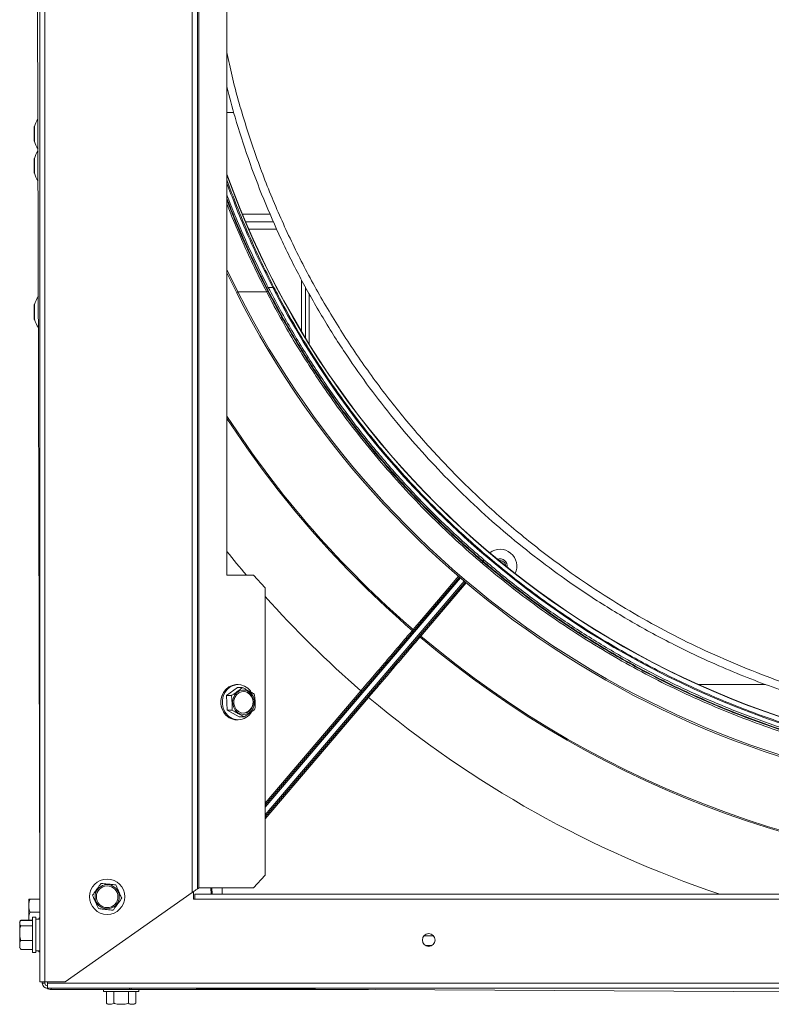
# Model space of a CAD drawing. Header units: millimetres. Extents: x -4829 to 407110, y -34854 to 354616.
# Tile 20 of 75: x 24583 to 24878, y -23520 to -23133. Entities that reach past the tile are written whole.
import ezdxf

# ---------------------------------------------------------------- set-up
doc = ezdxf.new("R2010")
doc.units = ezdxf.units.MM
doc.header["$LTSCALE"] = 15

# ---------------------------------------------------------------- blocks, each defined once
blk = doc.blocks.new('A$Cf38c0126')
at = {"linetype": 'Continuous', "lineweight": 5}
for p, q in [((18136.58, -17216.15), (18136.58, -15472.53)), ((18138.58, -15472.53), (18138.58, -17216.15)), ((18134.58, -16344.34), (18136.58, -17182.72)), ((18196.46, -16369.29), (18196.46, -17181.04)), ((18198.46, -16369.29), (18198.46, -17179.63)), ((18199.04, -17179.23), (18199.04, -16369.29)), ((18210.05, -16816.93), (18210.05, -17056.46)), ((18210.05, -16874.81), (18212.73, -16874.81)), ((18134.44, -16880.55), (18134.44, -16886.04)), ((18134.46, -16880.4), (18134.46, -16886.2)), ((18134.44, -16893.03), (18134.44, -16898.52)), ((18134.46, -16892.88), (18134.46, -16898.67)), ((18216.09, -16914.74), (18227.04, -16914.74)), ((18217.35, -16917.73), (18228.34, -16917.73)), ((18218.64, -16920.73), (18229.65, -16920.73)), ((18210.05, -16936.55), (18214.32, -16945.33)), ((18213.88, -16945.72), (18210.05, -16937.85)), ((18239.38, -16960.92), (18239.38, -16940.66)), ((18240.88, -16943.31), (18240.88, -16963.39)), ((18225.65, -16945.33), (18214.32, -16945.33)), ((18226.3, -16943.62), (18228.08, -16943.62)), ((18242.38, -16945.96), (18242.38, -16965.82)), ((18134.44, -16950.42), (18134.44, -16955.91)), ((18134.46, -16950.27), (18134.46, -16956.06)), ((18307.82, -17048.86), (18306.6, -17047.77)), ((18210.05, -17056.46), (18220.5, -17056.46)), ((18225.02, -17061.45), (18220.5, -17056.46)), ((18225.02, -17146.74), (18301.32, -17057.25)), ((18301.7, -17057.57), (18225.02, -17147.51)), ((18225.02, -17150.59), (18303.22, -17058.87)), ((18303.6, -17059.19), (18225.02, -17151.36)), ((18225.02, -17061.45), (18225.02, -17174.23)), ((18303.99, -17059.5), (18286.17, -17080.4)), ((18214.18, -17100.61), (18209.82, -17103.78)), ((18214.48, -17099.45), (18213.94, -17099.45)), ((18216.08, -17100.61), (18214.18, -17100.61)), ((18225.02, -17146), (18262.64, -17101.87)), ((18395.07, -17099.38), (18421.5, -17099.38)), ((18209.82, -17103.78), (18210.12, -17109.53)), ((18211.72, -17103.78), (18209.82, -17103.78)), ((18265.66, -17104.44), (18225.02, -17152.11)), ((18212.02, -17109.53), (18210.12, -17109.53)), ((18210.12, -17109.53), (18214.79, -17112.12)), ((18213.94, -17113.28), (18214.48, -17113.28)), ((18216.69, -17112.12), (18214.79, -17112.12)), ((18220.5, -17179.23), (18225.02, -17174.23)), ((18220.5, -17179.23), (18199.04, -17179.23)), ((18203.79, -17179.23), (18203.88, -17181.72)), ((18204.22, -17181.67), (18204.13, -17179.23)), ((18208.12, -17179.23), (18208.2, -17181.67)), ((18196.46, -17181.04), (18146.56, -17216.15)), ((18196.96, -17183.72), (18196.96, -17180.68)), ((18197.46, -17181.72), (18880.14, -17181.72)), ((18197.46, -17183.72), (18197.46, -17181.72)), ((18204.17, -17181.72), (18204.22, -17181.67)), ((18132.29, -17188.71), (18132.29, -17183.94)), ((18132.79, -17183.72), (18136.58, -17183.72)), ((18196.96, -17183.72), (18197.46, -17183.72)), ((18880.14, -17183.72), (18197.46, -17183.72)), ((18132.29, -17191.99), (18132.29, -17188.71)), ((18132.79, -17188.71), (18136.58, -17188.71)), ((18134.98, -17190.77), (18133.69, -17190.77)), ((18133.69, -17190.77), (18133.69, -17193.41)), ((18134.98, -17190.77), (18134.98, -17193.41)), ((18128.7, -17202.45), (18128.7, -17192.93)), ((18128.87, -17192.3), (18128.85, -17192.33)), ((18129.19, -17191.93), (18133.69, -17191.93)), ((18129.19, -17191.99), (18133.69, -17191.99)), ((18129.19, -17194.13), (18133.69, -17194.13)), ((18133.69, -17193.41), (18133.69, -17204.61)), ((18136.58, -17191.45), (18134.98, -17191.45)), ((18134.98, -17193.41), (18134.98, -17204.61)), ((18136.38, -17191.05), (18136.1, -17191.45)), ((18136.58, -17191.05), (18136.38, -17191.05)), ((18136.38, -17191.45), (18136.38, -17191.05)), ((18287.45, -17198), (18291.12, -17198)), ((18129.19, -17199.83), (18133.69, -17199.83)), ((18290.53, -17201.85), (18288.04, -17201.85)), ((18289.6, -17202.16), (18288.97, -17202.16)), ((18129.11, -17203.38), (18129.19, -17203.45)), ((18129.19, -17203.39), (18133.69, -17203.39)), ((18129.19, -17203.45), (18133.69, -17203.45)), ((18133.69, -17204.61), (18134.98, -17204.61)), ((18134.98, -17203.93), (18136.58, -17203.93)), ((18136.1, -17203.93), (18136.38, -17204.33)), ((18136.38, -17204.33), (18136.38, -17203.93)), ((18136.38, -17204.33), (18136.58, -17204.33)), ((18138.58, -17216.15), (18136.58, -17216.15)), ((18137.58, -17216.65), (18137.58, -17216.15)), ((18138.58, -17216.65), (18137.58, -17216.65)), ((18146.56, -17216.15), (18138.58, -17216.15)), ((18138.58, -17216.65), (18138.58, -17216.15)), ((18139.57, -17216.65), (18139.57, -17216.15)), ((18139.57, -17216.65), (18938.03, -17216.65)), ((18139.57, -17218.65), (18139.57, -17216.65)), ((18938.03, -17218.65), (18139.57, -17218.65)), ((18141.07, -17218.65), (18141.07, -17219.15)), ((18171.76, -17219.15), (18141.07, -17219.15)), ((18161.6, -17219.15), (18161.6, -17219.95)), ((18161.6, -17219.95), (18175.44, -17219.95)), ((18162.76, -17224.44), (18162.76, -17219.95)), ((18165.64, -17224.44), (18165.64, -17219.95)), ((18171.4, -17224.44), (18171.4, -17219.95)), ((18171.76, -17218.65), (18171.76, -17219.15)), ((18172.51, -17219.15), (18171.76, -17219.15)), ((18172.51, -17219.15), (18172.51, -17218.65)), ((18265.58, -17219.15), (18172.51, -17219.15)), ((18174.28, -17224.44), (18174.28, -17219.95)), ((18174.5, -17218.65), (18538.8, -17220.64)), ((18175.44, -17219.95), (18175.44, -17219.15)), ((18162.76, -17224.44), (18162.83, -17224.52))]:
    blk.add_line(p, q, dxfattribs=at)
at = {"linetype": 'Continuous', "lineweight": 5, "flags": 128}
for points in [[(18228.52, -16943.56), (18228.5, -16943.54), (18228.47, -16943.53), (18228.42, -16943.53), (18228.37, -16943.53), (18228.3, -16943.54), (18228.23, -16943.56), (18228.16, -16943.59), (18228.08, -16943.62)], [(18213.88, -16945.72), (18213.87, -16945.69), (18213.89, -16945.65), (18213.93, -16945.6), (18213.98, -16945.54), (18214.05, -16945.48), (18214.13, -16945.43), (18214.23, -16945.38), (18214.32, -16945.33)], [(18310.89, -17050.64), (18310.51, -17051.08), (18310.14, -17051.52)], [(18283.13, -17077.81), (18283.78, -17077.05), (18286.37, -17074.02), (18296.73, -17061.87), (18301.01, -17056.84)], [(18208.7, -17110.17), (18208.05, -17108.73), (18207.71, -17107.17), (18207.71, -17105.57), (18208.05, -17104), (18208.7, -17102.57), (18209.63, -17101.34), (18210.8, -17100.38), (18212.14, -17099.74), (18213.57, -17099.46), (18213.94, -17099.45)], [(18209.25, -17110.17), (18208.6, -17108.73), (18208.26, -17107.17), (18208.26, -17105.57), (18208.59, -17104), (18209.25, -17102.57), (18210.18, -17101.34), (18211.35, -17100.38), (18212.68, -17099.74), (18214.12, -17099.46), (18215.57, -17099.55), (18216.97, -17100.01), (18218.23, -17100.82), (18219.29, -17101.92), (18219.6, -17102.36)], [(18220.2, -17103.75), (18219.43, -17102.77), (18218.44, -17102.06), (18217.32, -17101.67), (18216.15, -17101.63), (18215, -17101.94), (18213.98, -17102.57), (18213.15, -17103.49), (18212.57, -17104.63), (18212.3, -17105.89), (18212.34, -17107.18), (18212.7, -17108.42), (18213.34, -17109.5), (18214.23, -17110.35), (18215.29, -17110.91), (18216.45, -17111.13), (18217.62, -17110.99), (18218.72, -17110.52), (18219.65, -17109.73), (18220.36, -17108.69), (18220.79, -17107.49), (18220.91, -17106.2), (18220.71, -17104.92), (18220.2, -17103.75)], [(18219.8, -17104.03), (18219.04, -17103.09), (18218.06, -17102.44), (18216.94, -17102.14), (18215.8, -17102.22), (18214.73, -17102.66), (18213.82, -17103.43), (18213.16, -17104.46), (18212.8, -17105.67), (18212.78, -17106.93), (18213.1, -17108.14), (18213.73, -17109.2), (18214.62, -17110), (18215.68, -17110.49), (18216.82, -17110.6), (18217.94, -17110.34), (18218.94, -17109.73), (18219.73, -17108.81), (18220.25, -17107.68), (18220.44, -17106.44), (18220.29, -17105.18), (18219.8, -17104.03)], [(18198.46, -17179.63), (18198.48, -17179.62), (18198.53, -17179.58), (18198.62, -17179.52), (18198.73, -17179.44), (18198.87, -17179.34), (18199.04, -17179.23)], [(18198.46, -17179.63), (18198.42, -17179.66), (18198.31, -17179.74), (18198.12, -17179.87), (18197.88, -17180.04), (18197.57, -17180.25), (18197.23, -17180.5), (18196.85, -17180.76), (18196.46, -17181.04)]]:
    blk.add_lwpolyline(points, dxfattribs=at)
at = {"linetype": 'Continuous', "lineweight": 5}
for centre, radius in [((18163.03, -17182.72), 6.92), ((18163.03, -17182.72), 4.76), ((18163.03, -17182.72), 4.24), ((18289.28, -17199.69), 2.5)]:
    blk.add_circle(centre, radius, dxfattribs=at)
for centre, radius, start, end in [((18146.82, -16884.37), 12.97, 147.6614, 162.1791), ((18134.94, -16880.55), 0.499, 162.1791, 180), ((18134.94, -16886.04), 0.499, 180, 197.8209), ((18146.82, -16882.23), 12.97, 197.8209, 212.5694), ((18134.94, -16893.03), 0.499, 162.1791, 180), ((18146.82, -16896.85), 12.97, 147.4179, 162.1791), ((18134.94, -16898.52), 0.499, 180, 197.8209), ((18146.82, -16894.7), 12.97, 197.8209, 212.8132), ((18538.8, -16781), 349.32, 199.7612, 270), ((18538.8, -16781), 349.42, 199.8067, 270), ((18146.82, -16954.24), 12.97, 146.3179, 162.1791), ((18538.8, -16781), 364.29, 206.8839, 333.1161), ((18538.8, -16780.83), 363.79, 206.8839, 333.1161), ((18225.48, -16944.69), 0.664, 284.7172, 337.863), ((18226.47, -16944.26), 0.662, 104.5316, 157.8338), ((18134.94, -16950.42), 0.499, 162.1791, 180), ((18134.94, -16955.91), 0.499, 180, 197.8209), ((18146.82, -16952.09), 12.97, 197.8209, 213.9143), ((18538.8, -16781), 391.75, 212.9457, 229.2592), ((18538.8, -16781), 392.24, 213.056, 229.2599), ((18317.23, -17052.97), 6.64, 334.2491, 127.4129), ((18317.23, -17052.97), 2.9, 351.7638, 109.8983), ((18317.23, -17052.97), 2.25, 2.2143, 99.4478), ((18282.49, -17078.57), 0.499, 319.5511, 49.2599), ((18278.57, -17083.35), 7.18, 46.559, 50.5448), ((18285.53, -17081.16), 0.499, 49.8424, 139.5511), ((18281.45, -17085.74), 7.12, 48.5453, 52.5606), ((18538.8, -16781), 392.24, 229.8424, 310.1576), ((18538.8, -16781), 391.75, 229.8431, 310.1569), ((18259.83, -17105.36), 4.49, 44.8916, 51.0711), ((18214.42, -17106.37), 6.81, 156.627, 203.373), ((18216.33, -17105.87), 3.75, 29.3627, 87.5091), ((18216.05, -17106.38), 4.25, 275.8877, 33.5281), ((18262.61, -17107.83), 4.56, 48.0363, 54.1728), ((18214.04, -17107.15), 6.13, 209.4819, 269.0412), ((18214.49, -17107.25), 5.99, 209.1029, 330.9901), ((18204.78, -17178.73), 2.99, 259.1214, 272.6947), ((18204.82, -17083.35), 98.37, 270.7193, 271.97), ((18133.59, -17183.97), 1.3, 168.8434, 178.9033), ((18129.99, -17192.95), 1.3, 170.0071, 178.9033), ((18129.99, -17192.95), 1.3, 134.227, 150.0787), ((18129.99, -17202.43), 1.3, 181.0967, 209.9682), ((18139.57, -17216.65), 2, 180, 270), ((18139.57, -17216.65), 0.998, 180, 270), ((18141.07, -17216.15), 2.99, 236.1963, 270), ((18163.78, -17223.64), 1.3, 237.5787, 268.9033), ((18173.26, -17223.64), 1.3, 271.0967, 321.8692)]:
    blk.add_arc(centre, radius, start, end, dxfattribs=at)
for centre, major_axis, ratio, start_param, end_param in [((18538.8, -16783.05), (0, 349.77), 0.99998, 2.047766, 4.235419), ((18541.44, -16781), (-425.07, 0), 1, 0.676751, 0.705024), ((18541.44, -16781), (-425.07, 0), 1, 0.731173, 0.85545), ((18538.8, -16778.75), (0, 425.07), 1, 2.443729, 2.817743)]:
    blk.add_ellipse(centre, major_axis=major_axis, ratio=ratio, start_param=start_param, end_param=end_param, dxfattribs=at)
for points, knots in [([(18442.32, -16847.33), (18440.53, -16844.67), (18436.95, -16839.36), (18432.54, -16831.34), (18428.68, -16823.03), (18425.46, -16814.42), (18422.94, -16805.54), (18421.2, -16796.74), (18420.18, -16788.2), (18419.81, -16780.05), (18420, -16772.38), (18420.62, -16765.38), (18421.38, -16759.21), (18422.08, -16755.3), (18422.43, -16753.34)], [0, 0, 0, 0, 0.077488, 0.154763, 0.231756, 0.317719, 0.403449, 0.489138, 0.574483, 0.659672, 0.744605, 0.829578, 0.914701, 1, 1, 1, 1]), ([(18210.05, -16851.36), (18210.69, -16854.42), (18212.65, -16863.79), (18217.14, -16879.38), (18223.47, -16898.01), (18230.99, -16916.37), (18239.61, -16934.37), (18249.32, -16951.91), (18260.08, -16968.92), (18271.86, -16985.29), (18284.6, -17000.94), (18298.27, -17015.84), (18312.9, -17029.97), (18328.5, -17043.32), (18343.66, -17054.76), (18358.09, -17064.47), (18371.53, -17072.62), (18385.4, -17080.17), (18399.67, -17087.07), (18414.27, -17093.31), (18429.12, -17099), (18444.3, -17104.14), (18454.68, -17106.74), (18459.88, -17108.04)], [0, 0, 0, 0, 0.026411, 0.080688, 0.134859, 0.189098, 0.243327, 0.297463, 0.35168, 0.405713, 0.459401, 0.512929, 0.566485, 0.620265, 0.674444, 0.715078, 0.755667, 0.796314, 0.83703, 0.877678, 0.918326, 0.959107, 1, 1, 1, 1]), ([(18458.63, -17110.73), (18454.74, -17109.75), (18446.95, -17107.77), (18435.42, -17104.28), (18424.05, -17100.43), (18412.85, -17096.17), (18401.71, -17091.49), (18391.57, -17086.8), (18382.36, -17082.18), (18374.2, -17077.8), (18366.15, -17073.18), (18358.27, -17068.38), (18350.44, -17063.32), (18341.14, -17056.92), (18330.44, -17048.98), (18318.49, -17039.25), (18306.76, -17028.78), (18295.65, -17017.87), (18285.17, -17006.6), (18275.33, -16995.04), (18265.89, -16982.88), (18256.61, -16969.71), (18247.58, -16955.48), (18239, -16940.28), (18231.23, -16924.71), (18224.34, -16908.94), (18218.32, -16892.93), (18213.51, -16878.2), (18211.07, -16868.77), (18210.05, -16864.79)], [0, 0, 0, 0, 0.03157, 0.063291, 0.094721, 0.126133, 0.158024, 0.190376, 0.214673, 0.239786, 0.264046, 0.288621, 0.313504, 0.338697, 0.37924, 0.420773, 0.463301, 0.506835, 0.547675, 0.589231, 0.631509, 0.674513, 0.722522, 0.771449, 0.819974, 0.868172, 0.916253, 0.964722, 1, 1, 1, 1]), ([(18210.05, -16901.29), (18211.1, -16904.17), (18213.6, -16910.99), (18217.98, -16921.46), (18223.05, -16932.73), (18226.7, -16939.95), (18228.52, -16943.56)], [0, 0, 0, 0, 0.195825, 0.463781, 0.732002, 1, 1, 1, 1]), ([(18228.08, -16943.62), (18226.32, -16940.14), (18222.79, -16933.17), (18217.86, -16922.33), (18213.57, -16912.17), (18211.11, -16905.51), (18210.05, -16902.65)], [0, 0, 0, 0, 0.2664387, 0.5330835, 0.7994843, 1, 1, 1, 1]), ([(18210.05, -16907.18), (18211.08, -16909.86), (18213.4, -16915.86), (18217.31, -16924.95), (18221.68, -16934.46), (18224.77, -16940.58), (18226.3, -16943.62)], [0, 0, 0, 0, 0.211854, 0.475652, 0.739458, 1, 1, 1, 1]), ([(18225.86, -16944.01), (18224.32, -16940.96), (18221.24, -16934.85), (18216.9, -16925.38), (18213.14, -16916.65), (18210.96, -16910.99), (18210.05, -16908.63)], [0, 0, 0, 0, 0.269, 0.538372, 0.807737, 1, 1, 1, 1]), ([(18219.83, -16932.15), (18219.79, -16932.05), (18217.93, -16928.25), (18214.61, -16920.64), (18211.55, -16912.98), (18210.05, -16909.22)], [0, 0, 0, 0, 0.013612, 0.517163, 1, 1, 1, 1]), ([(18210.05, -16909.24), (18210.88, -16911.38), (18213, -16916.87), (18216.75, -16925.57), (18221.24, -16935.36), (18224.48, -16941.74), (18226.09, -16944.94)], [0, 0, 0, 0, 0.173416, 0.442607, 0.720935, 1, 1, 1, 1]), ([(18225.65, -16945.33), (18224.03, -16942.13), (18220.79, -16935.73), (18216.31, -16925.93), (18212.71, -16917.58), (18210.74, -16912.48), (18210.05, -16910.69)], [0, 0, 0, 0, 0.287565, 0.575875, 0.850851, 1, 1, 1, 1]), ([(18851.95, -16945.33), (18849.85, -16949.28), (18845.65, -16957.2), (18838.78, -16968.76), (18831.49, -16980.07), (18823.83, -16991.01), (18815.8, -17001.6), (18807.42, -17011.85), (18798.61, -17021.82), (18789.42, -17031.47), (18779.86, -17040.76), (18769.93, -17049.71), (18759.63, -17058.32), (18748.98, -17066.54), (18738.02, -17074.36), (18726.75, -17081.77), (18715.14, -17088.77), (18703.26, -17095.33), (18691.13, -17101.43), (18678.77, -17107.06), (18666.18, -17112.22), (18653.35, -17116.91), (18640.3, -17121.11), (18627.08, -17124.8), (18613.74, -17127.98), (18600.27, -17130.64), (18586.66, -17132.77), (18572.97, -17134.37), (18559.26, -17135.44), (18545.5, -17135.97), (18531.71, -17135.96), (18517.91, -17135.42), (18504.16, -17134.33), (18490.45, -17132.7), (18476.8, -17130.54), (18463.15, -17127.83), (18449.57, -17124.56), (18436.07, -17120.74), (18422.76, -17116.4), (18409.62, -17111.52), (18396.67, -17106.13), (18383.88, -17100.18), (18371.28, -17093.71), (18358.88, -17086.69), (18346.78, -17079.17), (18334.9, -17071.12), (18323.31, -17062.54), (18311.99, -17053.43), (18301.07, -17043.86), (18290.48, -17033.79), (18280.29, -17023.26), (18270.5, -17012.25), (18261.17, -17000.84), (18251.16, -16987.5), (18240.76, -16972.06), (18232.01, -16957.38), (18227.24, -16948.34), (18225.65, -16945.33)], [0, 0, 0, 0, 0.0179309, 0.0358863, 0.0537184, 0.0715751, 0.0890258, 0.1064764, 0.1240236, 0.1415707, 0.1590186, 0.1764664, 0.1940165, 0.2115665, 0.2290152, 0.246464, 0.2640208, 0.2815776, 0.2990125, 0.3164751, 0.3339249, 0.3513747, 0.3689405, 0.3865062, 0.4039564, 0.4214065, 0.4389763, 0.456546, 0.4739961, 0.4914461, 0.5090174, 0.5265887, 0.5441018, 0.5616149, 0.5792497, 0.5968847, 0.6147786, 0.6327042, 0.6506129, 0.6685215, 0.6865549, 0.7045883, 0.722937, 0.7412858, 0.7597624, 0.7782391, 0.7971291, 0.8160191, 0.8350407, 0.8540625, 0.8734238, 0.8927853, 0.9122801, 0.9317749, 0.9590313, 0.9863757, 1, 1, 1, 1]), ([(18851.74, -16944.01), (18850.16, -16947.03), (18845.41, -16956.09), (18836.68, -16970.81), (18825.42, -16987.61), (18813.39, -17003.49), (18800.7, -17018.44), (18787.26, -17032.6), (18773.11, -17045.92), (18758.34, -17058.4), (18743, -17069.97), (18727.15, -17080.61), (18710.86, -17090.32), (18694.16, -17099.1), (18677.1, -17106.93), (18659.75, -17113.8), (18643.52, -17119.26), (18628.54, -17123.53), (18613.52, -17127.18), (18596.9, -17130.4), (18578.7, -17132.96), (18560.39, -17134.57), (18542.04, -17135.22), (18523.7, -17134.91), (18505.41, -17133.65), (18487.23, -17131.43), (18469.2, -17128.28), (18451.38, -17124.2), (18433.83, -17119.21), (18416.59, -17113.33), (18401.14, -17107.15), (18387.41, -17100.93), (18373.95, -17094.2), (18359.51, -17086.14), (18344.27, -17076.58), (18329.57, -17066.28), (18315.46, -17055.29), (18301.98, -17043.63), (18289.07, -17031.28), (18276.79, -17018.27), (18265.17, -17004.63), (18254.2, -16990.35), (18243.95, -16975.45), (18234.37, -16960), (18228.7, -16949.34), (18225.86, -16944.01)], [0, 0, 0, 0, 0.013637, 0.040964, 0.06829, 0.094132, 0.119992, 0.145832, 0.171048, 0.196282, 0.221496, 0.245988, 0.270499, 0.29499, 0.318893, 0.342814, 0.366716, 0.384588, 0.40246, 0.425831, 0.449221, 0.472592, 0.495877, 0.51918, 0.542465, 0.565748, 0.58905, 0.612334, 0.635614, 0.658912, 0.682193, 0.6996, 0.717007, 0.74028, 0.76357, 0.786844, 0.810112, 0.833396, 0.856665, 0.880274, 0.903899, 0.927509, 0.951667, 0.975841, 1, 1, 1, 1]), ([(18226.09, -16944.94), (18227.68, -16947.94), (18232.45, -16956.96), (18241.18, -16971.62), (18252.46, -16988.37), (18264.52, -17004.21), (18277.25, -17019.14), (18290.73, -17033.27), (18304.9, -17046.57), (18319.71, -17059.01), (18335.08, -17070.56), (18350.96, -17081.17), (18367.27, -17090.85), (18384, -17099.6), (18401.08, -17107.39), (18418.45, -17114.24), (18434.7, -17119.67), (18449.69, -17123.91), (18464.73, -17127.52), (18481.36, -17130.72), (18499.58, -17133.24), (18517.89, -17134.82), (18536.26, -17135.42), (18554.6, -17135.08), (18572.9, -17133.78), (18591.09, -17131.53), (18609.13, -17128.34), (18626.95, -17124.23), (18644.5, -17119.2), (18661.73, -17113.28), (18677.18, -17107.07), (18690.91, -17100.82), (18704.35, -17094.05), (18718.78, -17085.97), (18734.02, -17076.37), (18748.7, -17066.04), (18762.79, -17055.02), (18776.26, -17043.33), (18789.09, -17031.01), (18801.24, -17018.1), (18812.69, -17004.64), (18822.58, -16991.76), (18831.07, -16979.63), (18838.34, -16968.34), (18845.21, -16956.79), (18849.41, -16948.89), (18851.51, -16944.94)], [0, 0, 0, 0, 0.013626, 0.04093, 0.068233, 0.094132, 0.120051, 0.145949, 0.171217, 0.196505, 0.221772, 0.246316, 0.270878, 0.295421, 0.319376, 0.343348, 0.367302, 0.385212, 0.403121, 0.426546, 0.449988, 0.473412, 0.496752, 0.52011, 0.543449, 0.566788, 0.590145, 0.613484, 0.636821, 0.660175, 0.683512, 0.700961, 0.71841, 0.741741, 0.765089, 0.78842, 0.811747, 0.83509, 0.858417, 0.881745, 0.905088, 0.928416, 0.946263, 0.964109, 0.982055, 1, 1, 1, 1]), ([(18226.3, -16943.62), (18229.14, -16948.94), (18234.81, -16959.58), (18244.37, -16975.02), (18254.61, -16989.9), (18265.56, -17004.15), (18277.17, -17017.77), (18289.43, -17030.77), (18302.32, -17043.09), (18315.79, -17054.73), (18329.87, -17065.72), (18344.55, -17075.99), (18359.77, -17085.54), (18374.19, -17093.59), (18387.62, -17100.31), (18401.33, -17106.52), (18416.77, -17112.69), (18433.98, -17118.56), (18451.5, -17123.55), (18469.3, -17127.62), (18487.3, -17130.77), (18505.46, -17132.98), (18523.73, -17134.24), (18542.04, -17134.55), (18560.36, -17133.9), (18578.64, -17132.3), (18596.82, -17129.74), (18613.41, -17126.52), (18628.41, -17122.88), (18643.36, -17118.62), (18659.58, -17113.16), (18676.9, -17106.3), (18693.93, -17098.49), (18710.61, -17089.72), (18726.88, -17080.02), (18742.7, -17069.39), (18758.02, -17057.84), (18772.78, -17045.39), (18786.9, -17032.08), (18800.32, -17017.94), (18813, -17003.01), (18825.01, -16987.15), (18836.26, -16970.38), (18844.97, -16955.68), (18849.72, -16946.63), (18851.3, -16943.62)], [0, 0, 0, 0, 0.0241606, 0.0483362, 0.0724962, 0.0961075, 0.1197335, 0.1433442, 0.1666135, 0.1898976, 0.2131662, 0.2364402, 0.25973, 0.2830033, 0.3004096, 0.3178159, 0.341096, 0.3643931, 0.3876727, 0.4109554, 0.4342556, 0.4575379, 0.4808213, 0.5041226, 0.5274059, 0.5507761, 0.5741643, 0.5975347, 0.6154056, 0.6332765, 0.657178, 0.6810981, 0.7050002, 0.7294912, 0.7540014, 0.7784932, 0.8037081, 0.8289429, 0.8541587, 0.8800002, 0.9058618, 0.9317043, 0.9590328, 0.9863617, 1, 1, 1, 1]), ([(18228.52, -16943.56), (18228.67, -16943.84), (18229.39, -16945.25), (18232.5, -16951.13), (18238.94, -16962.59), (18248.94, -16978.42), (18260.9, -16995.1), (18273.62, -17010.82), (18287.04, -17025.55), (18301.08, -17039.3), (18315.93, -17052.32), (18331.54, -17064.53), (18347.84, -17075.87), (18364.71, -17086.23), (18382.15, -17095.58), (18400.09, -17103.92), (18418.56, -17111.28), (18437.45, -17117.62), (18456.67, -17122.87), (18475.81, -17126.95), (18494.83, -17129.87), (18513.67, -17131.72), (18532.62, -17132.56), (18551.59, -17132.39), (18570.49, -17131.21), (18589.1, -17129.02), (18607.39, -17125.84), (18625.35, -17121.73), (18643.06, -17116.69), (18660.46, -17110.75), (18677.46, -17103.94), (18694.1, -17096.24), (18710.34, -17087.63), (18726.17, -17078.14), (18741.45, -17067.84), (18756.13, -17056.8), (18770.15, -17045.07), (18783.6, -17032.56), (18796.43, -17019.27), (18808.62, -17005.21), (18820.03, -16990.56), (18830.61, -16975.36), (18840.41, -16959.73), (18846.19, -16948.95), (18849.08, -16943.56)], [0, 0, 0, 0, 0.00128, 0.006401, 0.02689, 0.054326, 0.081784, 0.109219, 0.135151, 0.161168, 0.187225, 0.213279, 0.239287, 0.265213, 0.290807, 0.316493, 0.342223, 0.36795, 0.39363, 0.41922, 0.443436, 0.467732, 0.492068, 0.516405, 0.5407, 0.564915, 0.588548, 0.612252, 0.635993, 0.659736, 0.683444, 0.707079, 0.731093, 0.755175, 0.779293, 0.803414, 0.827502, 0.85152, 0.876209, 0.900964, 0.925754, 0.950546, 0.975307, 1, 1, 1, 1]), ([(18262.64, -17101.87), (18264.39, -17099.82), (18267.88, -17095.73), (18273.02, -17089.69), (18278.04, -17083.81), (18281.19, -17080.11), (18282.77, -17078.26)], [0, 0, 0, 0, 0.249801, 0.500399, 0.750199, 1, 1, 1, 1]), ([(18282.81, -17078.19), (18282.82, -17078.19), (18282.82, -17078.18), (18282.86, -17078.14), (18282.93, -17078.06), (18283.02, -17077.94), (18283.09, -17077.86), (18283.13, -17077.81)], [0, 0, 0, 0, 0.131558, 0.3487, 0.565784, 0.782869, 1, 1, 1, 1]), ([(18285.79, -17080.83), (18284.21, -17082.68), (18282.14, -17085.11), (18278.93, -17088.88), (18276.27, -17091.99), (18272.9, -17095.95), (18269.36, -17100.1), (18266.89, -17103), (18265.66, -17104.44)], [0, 0, 0, 0, 0.249734, 0.32893, 0.48781, 0.646689, 0.823344, 1, 1, 1, 1]), ([(18286.17, -17080.4), (18286.13, -17080.45), (18286.06, -17080.53), (18285.96, -17080.64), (18285.89, -17080.73), (18285.85, -17080.77), (18285.85, -17080.77), (18285.85, -17080.78)], [0, 0, 0, 0, 0.217147, 0.434219, 0.651299, 0.868444, 1, 1, 1, 1]), ([(18211.72, -17103.78), (18211.82, -17103.72), (18212.24, -17103.49), (18213.06, -17102.95), (18214.26, -17102.08), (18215.38, -17101.27), (18215.95, -17100.75), (18216.06, -17100.63), (18216.08, -17100.61)], [0, 0, 0, 0, 0.0615528, 0.2437112, 0.5002127, 0.86972, 0.9815443, 1, 1, 1, 1]), ([(18216.08, -17100.61), (18216.28, -17100.7), (18216.86, -17100.96), (18217.79, -17101.45), (18218.9, -17102.07), (18220.01, -17102.67), (18220.54, -17103.05), (18220.75, -17103.2)], [0, 0, 0, 0, 0.111333, 0.325267, 0.540884, 0.820938, 1, 1, 1, 1]), ([(18212.02, -17109.53), (18212.05, -17109.34), (18212.14, -17108.76), (18212.13, -17107.68), (18212.05, -17106.3), (18211.98, -17104.95), (18211.79, -17104.11), (18211.72, -17103.78)], [0, 0, 0, 0, 0.111326, 0.325259, 0.54088, 0.820929, 1, 1, 1, 1]), ([(18220.75, -17103.2), (18220.8, -17103.4), (18220.95, -17103.97), (18221.05, -17105.05), (18221.11, -17106.43), (18221.19, -17107.79), (18221.09, -17108.62), (18221.05, -17108.95)], [0, 0, 0, 0, 0.111335, 0.325264, 0.540884, 0.820928, 1, 1, 1, 1]), ([(18216.69, -17112.12), (18216.57, -17112.03), (18216.22, -17111.77), (18215.39, -17111.29), (18214.26, -17110.67), (18213.17, -17110.06), (18212.34, -17109.68), (18212.02, -17109.53)], [0, 0, 0, 0, 0.111329, 0.325266, 0.540877, 0.820924, 1, 1, 1, 1]), ([(18221.05, -17108.95), (18221, -17109.01), (18220.77, -17109.24), (18220.09, -17109.79), (18218.91, -17110.65), (18217.79, -17111.46), (18216.94, -17111.98), (18216.72, -17112.1), (18216.69, -17112.12)], [0, 0, 0, 0, 0.061558, 0.243711, 0.500217, 0.86973, 0.981551, 1, 1, 1, 1]), ([(18157.3, -17182.1), (18157.36, -17182.02), (18157.61, -17181.68), (18158.2, -17180.88), (18159.13, -17179.6), (18159.99, -17178.41), (18160.55, -17177.65), (18160.68, -17177.47), (18160.7, -17177.45)], [0, 0, 0, 0, 0.061555, 0.24371, 0.500219, 0.869728, 0.98156, 1, 1, 1, 1]), ([(18160.7, -17177.45), (18160.89, -17177.47), (18161.47, -17177.53), (18162.54, -17177.65), (18163.92, -17177.79), (18165.27, -17177.94), (18166.1, -17178.03), (18166.43, -17178.06)], [0, 0, 0, 0, 0.111333, 0.325264, 0.540881, 0.820929, 1, 1, 1, 1]), ([(18166.43, -17178.06), (18166.51, -17178.24), (18166.74, -17178.77), (18167.18, -17179.76), (18167.74, -17181.03), (18168.29, -17182.27), (18168.63, -17183.03), (18168.76, -17183.33)], [0, 0, 0, 0, 0.111333, 0.325265, 0.540881, 0.820926, 1, 1, 1, 1]), ([(18159.63, -17187.37), (18159.55, -17187.19), (18159.32, -17186.66), (18158.88, -17185.68), (18158.32, -17184.41), (18157.77, -17183.17), (18157.43, -17182.4), (18157.3, -17182.1)], [0, 0, 0, 0, 0.111333, 0.325265, 0.540883, 0.820928, 1, 1, 1, 1]), ([(18132.31, -17183.72), (18132.31, -17183.72), (18132.28, -17183.72), (18132.32, -17183.72), (18132.63, -17183.72), (18132.77, -17183.72), (18132.79, -17183.72)], [0, 0, 0, 0, 0.00026, 0.739418, 0.9631, 1, 1, 1, 1]), ([(18132.79, -17183.72), (18132.69, -17183.89), (18132.41, -17184.39), (18132.3, -17185.32), (18132.32, -17186.52), (18132.3, -17187.7), (18132.65, -17188.42), (18132.79, -17188.71)], [0, 0, 0, 0, 0.111326, 0.325257, 0.540873, 0.820928, 1, 1, 1, 1]), ([(18168.76, -17183.33), (18168.7, -17183.42), (18168.45, -17183.76), (18167.86, -17184.56), (18166.93, -17185.83), (18166.07, -17187.02), (18165.51, -17187.79), (18165.38, -17187.96), (18165.36, -17187.99)], [0, 0, 0, 0, 0.061555, 0.24371, 0.500209, 0.869726, 0.981557, 1, 1, 1, 1]), ([(18132.79, -17188.71), (18132.69, -17188.88), (18132.41, -17189.38), (18132.31, -17190.31), (18132.29, -17191.23), (18132.34, -17191.79), (18132.36, -17191.99)], [0, 0, 0, 0, 0.170203, 0.497242, 0.826882, 1, 1, 1, 1]), ([(18165.36, -17187.99), (18165.17, -17187.97), (18164.59, -17187.9), (18163.52, -17187.79), (18162.14, -17187.64), (18160.79, -17187.5), (18159.96, -17187.41), (18159.63, -17187.37)], [0, 0, 0, 0, 0.111334, 0.325266, 0.540878, 0.820928, 1, 1, 1, 1]), ([(18129.19, -17191.99), (18129.1, -17192.06), (18128.82, -17192.27), (18128.71, -17192.68), (18128.73, -17193.19), (18128.71, -17193.69), (18129.06, -17194.01), (18129.19, -17194.13)], [0, 0, 0, 0, 0.111341, 0.325258, 0.54088, 0.82093, 1, 1, 1, 1]), ([(18129.19, -17194.13), (18129.1, -17194.32), (18128.82, -17194.9), (18128.71, -17195.97), (18128.73, -17197.33), (18128.71, -17198.68), (18129.06, -17199.51), (18129.19, -17199.83)], [0, 0, 0, 0, 0.1113398, 0.3252616, 0.5408785, 0.8209274, 1, 1, 1, 1]), ([(18129.09, -17192.03), (18129.11, -17192.01), (18129.13, -17191.97), (18129.17, -17191.94), (18129.19, -17191.93)], [0, 0, 0, 0, 0.531355, 1, 1, 1, 1]), ([(18129.19, -17199.83), (18129.14, -17199.9), (18128.9, -17200.16), (18128.74, -17200.77), (18128.71, -17201.75), (18128.72, -17202.66), (18129.04, -17203.24), (18129.18, -17203.37), (18129.19, -17203.39)], [0, 0, 0, 0, 0.061552, 0.243696, 0.500212, 0.869725, 0.981556, 1, 1, 1, 1]), ([(18162.76, -17224.44), (18162.86, -17224.53), (18163.14, -17224.81), (18163.68, -17224.92), (18164.38, -17224.9), (18165.05, -17224.92), (18165.47, -17224.57), (18165.64, -17224.44)], [0, 0, 0, 0, 0.111333, 0.325263, 0.54088, 0.820929, 1, 1, 1, 1]), ([(18165.64, -17224.44), (18165.74, -17224.5), (18166.16, -17224.73), (18167.16, -17224.89), (18168.73, -17224.92), (18170.21, -17224.91), (18171.15, -17224.59), (18171.37, -17224.46), (18171.4, -17224.44)], [0, 0, 0, 0, 0.061559, 0.243714, 0.500219, 0.869731, 0.981556, 1, 1, 1, 1]), ([(18171.4, -17224.44), (18171.5, -17224.53), (18171.79, -17224.81), (18172.33, -17224.92), (18173.02, -17224.9), (18173.7, -17224.92), (18174.12, -17224.57), (18174.28, -17224.44)], [0, 0, 0, 0, 0.111334, 0.325264, 0.54088, 0.82093, 1, 1, 1, 1])]:
    blk.add_open_spline(points, degree=3, knots=knots, dxfattribs=at)

msp = doc.modelspace()

# ---------------------------------------------------------------- block references
at = {"ltscale": 2}
msp.add_blockref('A$Cf38c0126', (6454.26, -6294.9), dxfattribs=at)

doc.saveas('drawing.dxf')
